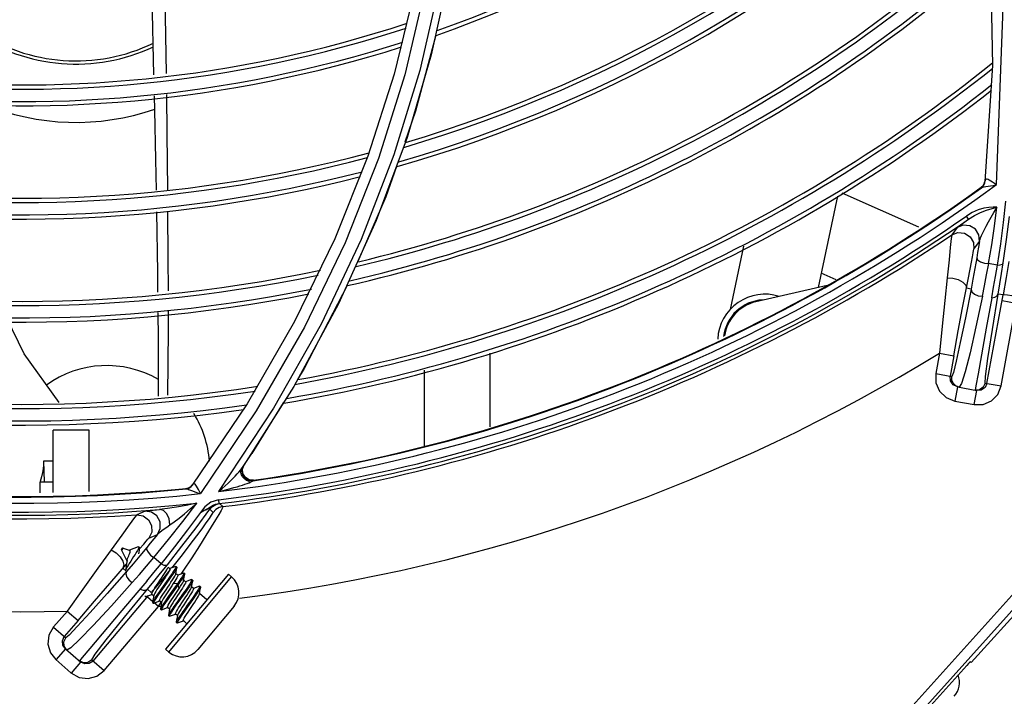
# Model space of a CAD drawing. Extents: x 40.7 to 137.4, y -250.8 to -221.5.
# Tile 115 of 256: x 56.5304 to 56.6471, y -230.801 to -230.7208. Entities that reach past the tile are written whole.
import ezdxf

# ---------------------------------------------------------------- set-up
doc = ezdxf.new("R2010")
doc.units = 0
doc.header["$MEASUREMENT"] = 0
doc.layers.get('0').update_dxf_attribs({"linetype": 'CONTINUOUS'})

msp = doc.modelspace()

# ---------------------------------------------------------------- linework, layer by layer
at = {"color": 155}
for p, q in [((56.6454961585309, -230.7136816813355), (56.64571250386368, -230.7261890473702)), ((56.54602027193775, -230.7165259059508), (56.54626511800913, -230.7273022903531)), ((56.54759303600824, -230.7162699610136), (56.54774607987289, -230.7271522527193)), ((56.5800866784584, -230.7169420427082), (56.57782616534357, -230.7268109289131)), ((56.57710500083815, -230.7176566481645), (56.57479084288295, -230.7272328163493)), ((56.64571250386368, -230.7261890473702), (56.64482400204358, -230.7399492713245)), ((56.57479084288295, -230.7272328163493), (56.57168222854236, -230.7369642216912)), ((56.57782616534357, -230.7268109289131), (56.57476520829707, -230.7367847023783)), ((56.57632463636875, -230.734739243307), (56.5726675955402, -230.7445847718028)), ((56.57168222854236, -230.7369642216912), (56.56775344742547, -230.7467663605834)), ((56.57476520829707, -230.7367847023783), (56.57087391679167, -230.7468157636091)), ((56.57291897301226, -230.737235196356), (56.56896268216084, -230.7472177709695)), ((56.64474909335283, -230.7402471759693), (56.64482400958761, -230.7399491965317)), ((56.64475791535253, -230.740164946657), (56.64481279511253, -230.7399463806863)), ((56.64482055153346, -230.7401438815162), (56.64486721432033, -230.7398051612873)), ((56.64483178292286, -230.7399095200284), (56.64482394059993, -230.7399492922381)), ((56.64519106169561, -230.7405255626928), (56.64548887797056, -230.7404788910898)), ((56.64548887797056, -230.7404788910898), (56.64582183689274, -230.7404151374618)), ((56.64582183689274, -230.7404151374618), (56.64618654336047, -230.7403270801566)), ((56.6273509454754, -230.7417089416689), (56.62505593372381, -230.7525061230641)), ((56.63699735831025, -230.7453840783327), (56.62789764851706, -230.7413326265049)), ((56.64438169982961, -230.7406430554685), (56.64437276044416, -230.7407250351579)), ((56.64287862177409, -230.7444229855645), (56.64262593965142, -230.7440584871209)), ((56.5726675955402, -230.7445847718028), (56.56819207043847, -230.7544445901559)), ((56.64199475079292, -230.7450520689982), (56.64287861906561, -230.7444229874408)), ((56.64151487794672, -230.7454080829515), (56.64088538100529, -230.7462849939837)), ((56.56775344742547, -230.7467663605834), (56.5629915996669, -230.7565538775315)), ((56.64352791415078, -230.7479639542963), (56.64416633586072, -230.747072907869)), ((56.64665863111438, -230.7473454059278), (56.646292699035, -230.7498751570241)), ((56.61620865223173, -230.7476247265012), (56.61461206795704, -230.7551360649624)), ((56.64286553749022, -230.7513521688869), (56.64321295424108, -230.7495019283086)), ((56.646292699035, -230.7498751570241), (56.64526727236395, -230.7496681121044)), ((56.62716882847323, -230.7515920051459), (56.62541610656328, -230.7508116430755)), ((56.62610504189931, -230.7522639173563), (56.61766190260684, -230.7542131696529)), ((56.56922826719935, -230.7522904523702), (56.56410951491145, -230.7621280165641)), ((56.64317797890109, -230.7526987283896), (56.64262717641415, -230.7525980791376)), ((56.64506621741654, -230.7638780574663), (56.64698178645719, -230.7533937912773)), ((56.64698178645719, -230.7533937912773), (56.64640171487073, -230.7532877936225)), ((56.56819207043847, -230.7544445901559), (56.56287518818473, -230.7642665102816)), ((56.64674723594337, -230.7641853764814), (56.64853526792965, -230.754400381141)), ((56.64853526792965, -230.754400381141), (56.6468542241, -230.7540932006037)), ((56.5629915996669, -230.7565538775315), (56.55736045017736, -230.766299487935)), ((56.58615582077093, -230.7690285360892), (56.58615582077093, -230.7603100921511)), ((56.63944538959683, -230.7602936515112), (56.63900413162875, -230.7627083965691)), ((56.63944538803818, -230.7602936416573), (56.6411264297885, -230.7606008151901)), ((56.64112642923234, -230.760600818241), (56.64068519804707, -230.7630154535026)), ((56.56410951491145, -230.7621280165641), (56.56332050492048, -230.7634097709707)), ((56.57840365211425, -230.7712682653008), (56.57840365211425, -230.7623250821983)), ((56.63900415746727, -230.762708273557), (56.64090429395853, -230.7630554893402)), ((56.64400364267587, -230.7627646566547), (56.64374794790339, -230.7641782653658)), ((56.64073125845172, -230.7635821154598), (56.64068519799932, -230.7630154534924)), ((56.64105472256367, -230.7640501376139), (56.64073125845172, -230.7635821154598)), ((56.64206224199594, -230.7638766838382), (56.64178805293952, -230.7643333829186)), ((56.64486366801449, -230.7638410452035), (56.64674726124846, -230.7641852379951)), ((56.56287518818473, -230.7642665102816), (56.55669855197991, -230.7739932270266)), ((56.64156920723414, -230.7642939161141), (56.64105472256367, -230.7640501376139)), ((56.64156920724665, -230.7642939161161), (56.6412619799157, -230.7659752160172)), ((56.64156920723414, -230.7642939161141), (56.64385822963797, -230.7647121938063)), ((56.64355100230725, -230.7663934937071), (56.64385822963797, -230.7647121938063)), ((56.64374794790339, -230.7641782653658), (56.64365650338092, -230.764675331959)), ((56.64439418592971, -230.7646686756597), (56.64385822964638, -230.7647121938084)), ((56.56161906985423, -230.7661737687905), (56.55790774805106, -230.7722028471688)), ((56.64126211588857, -230.7659752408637), (56.64355086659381, -230.7663934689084)), ((56.55736045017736, -230.766299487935), (56.55084163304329, -230.7759379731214)), ((56.55844112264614, -230.767131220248), (56.5518325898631, -230.7769440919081)), ((56.56049682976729, -230.7668345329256), (56.55397052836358, -230.7766992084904)), ((56.53436278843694, -230.7768250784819), (56.53436278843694, -230.7694226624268)), ((56.53863563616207, -230.7694226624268), (56.53436278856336, -230.7694226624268)), ((56.53863563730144, -230.7767049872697), (56.53863563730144, -230.7694226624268)), ((56.53436278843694, -230.7730851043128), (56.53321204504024, -230.7730851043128)), ((56.53321204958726, -230.7730851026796), (56.5333075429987, -230.7755271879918)), ((56.55695459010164, -230.7736187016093), (56.55727865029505, -230.7731408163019)), ((56.55727865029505, -230.7731408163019), (56.55759057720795, -230.7726774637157)), ((56.55759057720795, -230.7726774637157), (56.55790777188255, -230.7722028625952)), ((56.55665896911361, -230.7740798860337), (56.55667844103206, -230.7740317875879)), ((56.55667844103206, -230.7740317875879), (56.55669513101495, -230.7739989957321)), ((56.55669895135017, -230.773993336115), (56.55669513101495, -230.7739989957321)), ((56.55669889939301, -230.7739933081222), (56.55695459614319, -230.773618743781)), ((56.55676394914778, -230.7741166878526), (56.55695459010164, -230.7736187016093)), ((56.55681437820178, -230.7740424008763), (56.55697368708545, -230.7736260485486)), ((56.53286721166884, -230.7755271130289), (56.53283677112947, -230.7755267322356)), ((56.53283677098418, -230.7768679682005), (56.53283677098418, -230.7755267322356)), ((56.53283816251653, -230.7755214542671), (56.53283787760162, -230.7755225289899)), ((56.53286721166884, -230.7755271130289), (56.53436278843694, -230.7755276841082)), ((56.55759623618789, -230.7754759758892), (56.55750081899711, -230.7754544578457)), ((56.55757449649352, -230.7755047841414), (56.55778422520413, -230.7755616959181)), ((56.55812728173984, -230.7753453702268), (56.55759733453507, -230.7752976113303)), ((56.55778422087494, -230.7755617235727), (56.55807649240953, -230.7754194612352)), ((56.55807636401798, -230.7754194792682), (56.55812720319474, -230.7753453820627)), ((56.55011169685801, -230.7763176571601), (56.55006296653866, -230.776384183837)), ((56.55067656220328, -230.7760917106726), (56.55083337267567, -230.7759298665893)), ((56.55074134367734, -230.7761047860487), (56.55095111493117, -230.7758347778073)), ((56.55086825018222, -230.7759074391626), (56.55084157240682, -230.7759379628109)), ((56.55147293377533, -230.7768403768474), (56.55183272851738, -230.7769464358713)), ((56.55395171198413, -230.7776838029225), (56.55400424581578, -230.7781241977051)), ((56.54524982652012, -230.7790093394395), (56.54426289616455, -230.7794555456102)), ((56.54585868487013, -230.7789396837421), (56.54696837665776, -230.7788342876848)), ((56.55129685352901, -230.7809989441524), (56.55291832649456, -230.7788034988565)), ((56.5523442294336, -230.7785075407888), (56.551810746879, -230.7791756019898)), ((56.55291937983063, -230.7788019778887), (56.55332463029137, -230.7791619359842)), ((56.55449338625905, -230.7784812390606), (56.55408989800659, -230.778121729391)), ((56.54571184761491, -230.7822308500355), (56.54671367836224, -230.7817768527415)), ((56.54264643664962, -230.7834094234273), (56.54244967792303, -230.7836445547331)), ((56.54244967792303, -230.7836445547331), (56.5431114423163, -230.7849116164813)), ((56.54251625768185, -230.7834475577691), (56.54246426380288, -230.7835096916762)), ((56.54264643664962, -230.7834094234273), (56.54347694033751, -230.7836700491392)), ((56.54445134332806, -230.7832601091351), (56.54340074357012, -230.7836353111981)), ((56.54342144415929, -230.7836526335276), (56.54340074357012, -230.7836353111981)), ((56.54346076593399, -230.7836491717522), (56.54340075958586, -230.7836353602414)), ((56.5434703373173, -230.7836559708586), (56.54346076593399, -230.7836491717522)), ((56.54349531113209, -230.7836952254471), (56.5434703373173, -230.7836559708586)), ((56.54347694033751, -230.7836700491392), (56.54348051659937, -230.7836719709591)), ((56.54460426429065, -230.7833378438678), (56.54451063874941, -230.7832594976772)), ((56.54873502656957, -230.7832614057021), (56.54715375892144, -230.7852693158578)), ((56.54229102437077, -230.7844393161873), (56.54261180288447, -230.7849583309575)), ((56.54715375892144, -230.7852693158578), (56.54630733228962, -230.7845228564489)), ((56.54963514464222, -230.7841911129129), (56.54854746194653, -230.7855619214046)), ((56.54304281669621, -230.78615751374), (56.54261472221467, -230.7857937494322)), ((56.54819092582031, -230.7858412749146), (56.54797794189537, -230.7856630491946)), ((56.54889520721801, -230.7855719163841), (56.54818584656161, -230.7858270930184)), ((56.54854746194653, -230.7855619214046), (56.54839154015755, -230.7857533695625)), ((56.54889473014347, -230.7864694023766), (56.54902789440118, -230.7856836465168)), ((56.5488952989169, -230.7855718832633), (56.54892889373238, -230.7855714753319)), ((56.54902233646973, -230.7856498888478), (56.54892871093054, -230.7855715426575)), ((56.54902233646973, -230.7856498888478), (56.54902789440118, -230.7856836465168)), ((56.54799681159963, -230.7870660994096), (56.54720808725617, -230.7881731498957)), ((56.54809056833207, -230.7871439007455), (56.54730679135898, -230.788244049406)), ((56.55513421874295, -230.786497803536), (56.54769133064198, -230.7953922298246)), ((56.5480799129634, -230.7957173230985), (56.55552276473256, -230.7868229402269)), ((56.5491271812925, -230.7866247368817), (56.54890050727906, -230.7864350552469)), ((56.54983153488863, -230.7863553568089), (56.54912210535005, -230.7866105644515)), ((56.549733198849, -230.7861412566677), (56.54950689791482, -230.7864724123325)), ((56.54983099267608, -230.7872528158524), (56.54996416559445, -230.7864670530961)), ((56.54983154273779, -230.786355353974), (56.54986521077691, -230.7863548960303)), ((56.55006343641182, -230.787408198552), (56.54983676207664, -230.7872185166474)), ((56.54995861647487, -230.7864333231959), (56.54986499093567, -230.7863549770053)), ((56.55076712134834, -230.7871391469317), (56.55005835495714, -230.7873940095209)), ((56.55076726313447, -230.788036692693), (56.55090040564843, -230.7872508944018)), ((56.55089479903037, -230.7872170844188), (56.55080117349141, -230.7871387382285)), ((56.55089479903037, -230.7872170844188), (56.55090040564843, -230.7872508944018)), ((56.55513421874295, -230.786497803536), (56.55552276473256, -230.7868229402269)), ((56.54547411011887, -230.7873076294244), (56.5445194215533, -230.7884404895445)), ((56.54598806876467, -230.788660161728), (56.54553871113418, -230.788278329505)), ((56.54843030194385, -230.7878579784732), (56.54787271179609, -230.7886896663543)), ((56.54883899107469, -230.7879818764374), (56.54805015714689, -230.7890889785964)), ((56.5489320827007, -230.7880609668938), (56.54814259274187, -230.7891690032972)), ((56.54860682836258, -230.7875917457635), (56.54843030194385, -230.7878579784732)), ((56.54856945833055, -230.7892717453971), (56.5491267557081, -230.788440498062)), ((56.54909068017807, -230.7876261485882), (56.54860692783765, -230.7875918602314)), ((56.54909067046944, -230.7876261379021), (56.54883899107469, -230.7879818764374)), ((56.54918404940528, -230.7877044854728), (56.5489320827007, -230.7880609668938)), ((56.54918404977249, -230.7877044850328), (56.54909042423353, -230.7876261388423)), ((56.5491267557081, -230.788440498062), (56.5493031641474, -230.7881744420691)), ((56.5493030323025, -230.7881743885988), (56.54918398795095, -230.787704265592)), ((56.55099969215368, -230.7881916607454), (56.55077309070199, -230.7880020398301)), ((56.55170341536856, -230.787922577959), (56.55099460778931, -230.7881774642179)), ((56.55170350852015, -230.7879225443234), (56.55173781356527, -230.7879220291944)), ((56.55170351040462, -230.7888201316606), (56.55183665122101, -230.788034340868)), ((56.55183104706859, -230.7880005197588), (56.5517374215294, -230.7879221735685)), ((56.55183104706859, -230.7880005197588), (56.55183665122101, -230.788034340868)), ((56.53908700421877, -230.7967820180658), (56.54568135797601, -230.7890214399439)), ((56.54521740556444, -230.7890554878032), (56.54531103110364, -230.7891338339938)), ((56.54534525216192, -230.7891333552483), (56.54605418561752, -230.7888784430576)), ((56.54618602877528, -230.7897613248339), (56.54552789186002, -230.789202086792)), ((56.5462756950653, -230.7890539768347), (56.54604916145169, -230.7888644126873)), ((56.54628139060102, -230.7890201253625), (56.54614810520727, -230.7898059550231)), ((56.55088026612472, -230.7895212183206), (56.55009037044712, -230.7906298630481)), ((56.55259776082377, -230.7895289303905), (56.55170933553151, -230.7887854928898)), ((56.54038914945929, -230.797888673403), (56.5468301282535, -230.7903086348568)), ((56.54615363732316, -230.7898389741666), (56.5462472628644, -230.7899173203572)), ((56.54628145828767, -230.7899168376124), (56.5469904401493, -230.7896619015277)), ((56.54683012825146, -230.7903086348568), (56.5463181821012, -230.7898736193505)), ((56.54683012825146, -230.7903086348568), (56.54718116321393, -230.7898171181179)), ((56.54721194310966, -230.7898374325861), (56.54698541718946, -230.7896478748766)), ((56.54708455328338, -230.7905888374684), (56.54709010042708, -230.7906227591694)), ((56.54721775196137, -230.7898029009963), (56.54708457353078, -230.7905887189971)), ((56.5470901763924, -230.7906223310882), (56.54718380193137, -230.7907006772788)), ((56.54718380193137, -230.7907006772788), (56.54721806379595, -230.7907002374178)), ((56.54721806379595, -230.7907002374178), (56.54792672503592, -230.7904454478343)), ((56.54814819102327, -230.7906208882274), (56.54792167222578, -230.7904313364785)), ((56.54815399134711, -230.7905864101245), (56.54802080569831, -230.7913722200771)), ((56.55582835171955, -230.7902623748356), (56.55151931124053, -230.7954117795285)), ((56.53440611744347, -230.7927203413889), (56.53605792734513, -230.7908695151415)), ((56.53601143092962, -230.7908674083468), (56.53731366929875, -230.7919739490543)), ((56.54802078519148, -230.7913723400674), (56.54802633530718, -230.7914061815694)), ((56.54802640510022, -230.7914057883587), (56.54812003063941, -230.7914841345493)), ((56.54815430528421, -230.7914836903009), (56.54886297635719, -230.7912288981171)), ((56.54908444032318, -230.7914043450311), (56.5488579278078, -230.791214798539)), ((56.54909023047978, -230.7913699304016), (56.54895703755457, -230.7921557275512)), ((56.53438247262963, -230.7927844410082), (56.53585481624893, -230.7940355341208)), ((56.53731366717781, -230.7919739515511), (56.53568470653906, -230.7938909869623)), ((56.54896263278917, -230.7921892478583), (56.54905625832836, -230.7922675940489)), ((56.54905625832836, -230.7922675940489), (56.5490905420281, -230.7922671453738)), ((56.5490905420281, -230.7922671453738), (56.54979922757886, -230.7920123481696)), ((56.55022778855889, -230.7923611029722), (56.54979418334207, -230.7919982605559)), ((56.53545479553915, -230.7943762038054), (56.5356847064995, -230.7938909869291)), ((56.53580405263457, -230.7953541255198), (56.53469733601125, -230.7966565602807)), ((56.53549834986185, -230.7949117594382), (56.53545479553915, -230.7943762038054)), ((56.53580405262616, -230.7953541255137), (56.53549834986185, -230.7949117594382)), ((56.53597352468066, -230.7954981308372), (56.53566243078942, -230.7950395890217)), ((56.53580405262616, -230.7953541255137), (56.53762378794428, -230.7969004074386)), ((56.5364381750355, -230.795234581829), (56.53597426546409, -230.7954980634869)), ((56.53872357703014, -230.7952864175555), (56.53779527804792, -230.7963828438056)), ((56.54769133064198, -230.7953922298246), (56.54807987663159, -230.7957173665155)), ((56.53645331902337, -230.7981784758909), (56.5346649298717, -230.7965970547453)), ((56.53779527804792, -230.7963828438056), (56.53746752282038, -230.7967676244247)), ((56.53651707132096, -230.7982028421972), (56.53762378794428, -230.7969004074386)), ((56.53810969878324, -230.7971306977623), (56.53762378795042, -230.7969004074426)), ((56.53864526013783, -230.7970872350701), (56.53810969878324, -230.7971306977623)), ((56.53908700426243, -230.7967820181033), (56.53864526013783, -230.7970872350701)), ((56.53893010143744, -230.796648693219), (56.5403892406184, -230.7978885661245))]:
    msp.add_line(p, q, dxfattribs=at)
at = {"color": 6, "linetype": 'Continuous'}
for p, q in [((56.60130974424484, -230.840886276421), (56.65848494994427, -230.777373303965)), ((56.65939295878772, -230.7781890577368), (56.60221696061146, -230.8417029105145)), ((56.64320926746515, -230.7969634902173), (56.64982959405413, -230.7896093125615)), ((56.60247538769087, -230.8419355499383), (56.64266308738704, -230.797293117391)), ((56.6430794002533, -230.7968465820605), (56.64320926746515, -230.7969634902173))]:
    msp.add_line(p, q, dxfattribs=at)
at = {"color": 155}
for points in [[(56.64618349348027, -230.7403268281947), (56.6470185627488, -230.7182598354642), (56.64506550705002, -230.6980958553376), (56.64084399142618, -230.679963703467)], [(56.58128949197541, -230.715277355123), (56.57918912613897, -230.7249558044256), (56.57632463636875, -230.734739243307)], [(56.57836033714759, -230.717481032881), (56.57604137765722, -230.7273062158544), (56.57291897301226, -230.737235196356)], [(56.57972423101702, -230.7226243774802), (56.57731668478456, -230.7316327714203), (56.57604248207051, -230.7352996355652)], [(56.54632163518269, -230.7297835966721), (56.54636028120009, -230.7314802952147), (56.54648531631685, -230.7373358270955), (56.54655539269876, -230.740997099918)], [(56.54777965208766, -230.7296517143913), (56.5478406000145, -230.7342700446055), (56.54791242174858, -230.7409404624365)], [(56.57504905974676, -230.7381584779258), (56.57378737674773, -230.7417893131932), (56.57049243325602, -230.7494261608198)], [(56.64437276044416, -230.7407250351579), (56.64459466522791, -230.7405126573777), (56.64474909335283, -230.7402471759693)], [(56.64438169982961, -230.7406430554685), (56.64460355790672, -230.7404305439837), (56.64475791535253, -230.740164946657)], [(56.64443465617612, -230.7406864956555), (56.64467142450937, -230.740447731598), (56.64482055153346, -230.7401438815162)], [(56.64443466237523, -230.7406865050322), (56.64455499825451, -230.7406294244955), (56.6447148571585, -230.7405932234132), (56.64493064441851, -230.7405613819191), (56.64519106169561, -230.7405255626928)], [(56.64486829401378, -230.7398052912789), (56.64484697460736, -230.73986117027), (56.64483178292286, -230.7399095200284)], [(56.6461864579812, -230.7403270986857), (56.64595200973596, -230.7401743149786), (56.64572264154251, -230.7400291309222), (56.64552054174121, -230.7398951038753), (56.64534527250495, -230.7397889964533), (56.64519890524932, -230.7397174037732), (56.64508554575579, -230.7396820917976), (56.64499608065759, -230.7396833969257), (56.64492289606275, -230.7397204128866), (56.64486829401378, -230.7398052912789)], [(56.64437276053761, -230.7407250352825), (56.64438029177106, -230.7407216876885), (56.64440161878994, -230.7407083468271), (56.64443466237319, -230.7406865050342)], [(56.64728023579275, -230.7422703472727), (56.64698775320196, -230.7448102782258), (56.64665863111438, -230.7473454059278)], [(56.54660457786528, -230.7435668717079), (56.54671999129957, -230.750747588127), (56.54674327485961, -230.7530716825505)], [(56.54793233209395, -230.7434573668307), (56.54797364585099, -230.7490364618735), (56.54797840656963, -230.7529052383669)], [(56.64625417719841, -230.7430142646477), (56.64579499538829, -230.74298224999), (56.64527183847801, -230.7430169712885), (56.64468228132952, -230.7431268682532), (56.64402656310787, -230.7433285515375), (56.64332864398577, -230.7436367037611), (56.64262199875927, -230.744058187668)], [(56.64287863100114, -230.7444230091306), (56.64358125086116, -230.7439892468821), (56.64429075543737, -230.7436414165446), (56.64499741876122, -230.7433646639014), (56.64566687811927, -230.7431577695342), (56.64625762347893, -230.7430145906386)], [(56.64416641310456, -230.7470730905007), (56.64421612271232, -230.7468896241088), (56.64430567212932, -230.7466492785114), (56.64442786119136, -230.7463630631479), (56.64458000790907, -230.7460344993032), (56.64476423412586, -230.7456595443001), (56.64498561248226, -230.7452294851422), (56.64524770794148, -230.7447401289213), (56.64554919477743, -230.744199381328), (56.64588754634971, -230.7436178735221), (56.6462574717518, -230.7430144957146)], [(56.64526727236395, -230.7496681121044), (56.64562505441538, -230.7474544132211), (56.64595398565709, -230.7452363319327), (56.64625417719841, -230.7430142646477)], [(56.64700079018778, -230.7495764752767), (56.64739753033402, -230.7468328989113), (56.64774871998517, -230.744104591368)], [(56.64151429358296, -230.7454082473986), (56.64157437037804, -230.7453584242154), (56.6417317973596, -230.7452416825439), (56.64199475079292, -230.7450520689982)], [(56.64416633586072, -230.747072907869), (56.64409986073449, -230.7462902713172), (56.64369079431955, -230.7456204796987), (56.6430290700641, -230.745205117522), (56.6422481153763, -230.7451279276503), (56.64151487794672, -230.7454080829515)], [(56.64088518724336, -230.7462849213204), (56.64082354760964, -230.7467096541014), (56.64071314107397, -230.7477595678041), (56.64056602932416, -230.7492494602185), (56.64034947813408, -230.7513725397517)], [(56.64088538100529, -230.7462849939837), (56.6416167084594, -230.7460095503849), (56.64239701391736, -230.7460895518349), (56.64305919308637, -230.7465088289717), (56.64346566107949, -230.7471816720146), (56.64352791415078, -230.7479639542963)], [(56.56896268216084, -230.7472177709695), (56.56414490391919, -230.7572015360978), (56.55844112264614, -230.767131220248)], [(56.57087391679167, -230.7468157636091), (56.56612545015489, -230.7568515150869), (56.56049682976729, -230.7668345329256)], [(56.64416611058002, -230.7470729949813), (56.64406369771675, -230.7477160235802), (56.64395866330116, -230.7483598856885), (56.64385099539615, -230.7490045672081)], [(56.64321295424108, -230.7495019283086), (56.64333322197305, -230.7488680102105), (56.64342374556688, -230.7484088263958), (56.64348761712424, -230.7481121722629), (56.64352769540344, -230.7479640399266)], [(56.64385099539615, -230.7490045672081), (56.64362966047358, -230.7502805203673), (56.64340471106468, -230.7515134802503), (56.64317796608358, -230.7526987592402)], [(56.64385102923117, -230.7490046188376), (56.64395438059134, -230.7492425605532), (56.64429483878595, -230.7494662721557), (56.6447621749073, -230.7496147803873), (56.64527144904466, -230.7496684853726)], [(56.64452719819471, -230.7535546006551), (56.64478011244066, -230.7523013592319), (56.64502858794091, -230.7510042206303), (56.6452714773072, -230.7496685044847)], [(56.64563905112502, -230.7537224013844), (56.6458603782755, -230.7524794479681), (56.64608000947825, -230.751195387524), (56.64629687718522, -230.7498754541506)], [(56.64629687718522, -230.7498754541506), (56.64664071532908, -230.7498347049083), (56.64688821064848, -230.7497309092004), (56.64700059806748, -230.7495764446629)], [(56.64640155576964, -230.7532877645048), (56.64660103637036, -230.752096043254), (56.64680135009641, -230.7508574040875), (56.64700079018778, -230.7495764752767)], [(56.64764916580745, -230.74943093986), (56.64734077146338, -230.7513433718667), (56.64698162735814, -230.7533937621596)], [(56.64034947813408, -230.7513725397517), (56.64007199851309, -230.7540461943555), (56.6397616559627, -230.7571108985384), (56.63944537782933, -230.760293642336)], [(56.64034942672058, -230.7513724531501), (56.64101649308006, -230.7514094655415), (56.64166963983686, -230.7515869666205), (56.64220694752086, -230.7518760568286), (56.64254442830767, -230.752231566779), (56.64262717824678, -230.7525980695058)], [(56.64112642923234, -230.760600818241), (56.64166683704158, -230.7576692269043), (56.6421835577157, -230.7549158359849), (56.64286553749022, -230.7513521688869)], [(56.64317797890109, -230.7526987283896), (56.64250286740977, -230.7561006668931), (56.64189648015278, -230.759042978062), (56.64141689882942, -230.7612344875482), (56.64108296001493, -230.7625890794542), (56.64090429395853, -230.7630554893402)], [(56.64317816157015, -230.7526989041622), (56.6432578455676, -230.7530162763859), (56.64357347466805, -230.7533074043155), (56.64402340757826, -230.7534943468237), (56.64452687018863, -230.7535543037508)], [(56.64486366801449, -230.7638410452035), (56.64488765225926, -230.7630537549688), (56.64516789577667, -230.7609409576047), (56.64570468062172, -230.7574847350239), (56.64640171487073, -230.7532877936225)], [(56.64563894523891, -230.7537222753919), (56.64601218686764, -230.7536542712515), (56.64627517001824, -230.7535023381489), (56.64640172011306, -230.7532877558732)], [(56.64861033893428, -230.7536248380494), (56.64800021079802, -230.753519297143), (56.64748635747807, -230.7534395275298), (56.64712325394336, -230.7533943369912), (56.64698176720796, -230.753393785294)], [(56.64452687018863, -230.7535543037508), (56.64375968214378, -230.7571679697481), (56.64305954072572, -230.7602458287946), (56.64248839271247, -230.7625020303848), (56.64206224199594, -230.7638766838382)], [(56.64563905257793, -230.7537224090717), (56.64498224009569, -230.7573486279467), (56.64400364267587, -230.7627646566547)], [(56.54676739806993, -230.7554795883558), (56.54679785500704, -230.7585197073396), (56.54679519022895, -230.765378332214)], [(56.54798138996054, -230.7553296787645), (56.54798415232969, -230.7575745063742), (56.54790680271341, -230.7652700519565)], [(56.53505902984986, -230.7661601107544), (56.53093423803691, -230.7603835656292), (56.52885987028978, -230.7561563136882)], [(56.63900413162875, -230.7627083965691), (56.63902327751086, -230.7638125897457), (56.63945650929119, -230.7648093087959), (56.64023573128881, -230.7655669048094), (56.64126211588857, -230.7659752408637)], [(56.64107358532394, -230.763866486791), (56.64091023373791, -230.763480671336), (56.64090429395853, -230.7630554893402)], [(56.64178746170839, -230.7643337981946), (56.64137954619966, -230.7641698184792), (56.64107358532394, -230.763866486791)], [(56.64486366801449, -230.7638410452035), (56.64462522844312, -230.7643362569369), (56.64418178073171, -230.7646353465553), (56.64365650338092, -230.764675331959)], [(56.6450662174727, -230.7638780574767), (56.64483626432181, -230.7643632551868), (56.64439418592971, -230.7646686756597)], [(56.64355086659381, -230.7663934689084), (56.64463132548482, -230.7663749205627), (56.6456064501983, -230.7659512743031), (56.64634770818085, -230.7651891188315), (56.64674723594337, -230.7641853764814)], [(56.53321985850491, -230.7732847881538), (56.53321641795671, -230.773577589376), (56.53317674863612, -230.7739674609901), (56.53309719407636, -230.7744301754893), (56.53297971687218, -230.7749622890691), (56.5328381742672, -230.7755214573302)], [(56.55397057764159, -230.7767018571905), (56.55438235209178, -230.7763436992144), (56.55475736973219, -230.7760064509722), (56.55509909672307, -230.7756893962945), (56.55541024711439, -230.7753918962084), (56.55569198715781, -230.7751145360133), (56.55594563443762, -230.7748563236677), (56.5561737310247, -230.7746157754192), (56.55637741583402, -230.7743909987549), (56.5565547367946, -230.7741827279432), (56.55669895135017, -230.773993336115)], [(56.55682641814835, -230.7749588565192), (56.55675338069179, -230.7748513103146), (56.55668854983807, -230.7747308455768), (56.55663492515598, -230.7745898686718), (56.55660310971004, -230.774408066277), (56.55660245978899, -230.7743769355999), (56.556618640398, -230.7742264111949), (56.55665896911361, -230.7740798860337)], [(56.55807636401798, -230.7754194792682), (56.55754552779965, -230.7753710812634), (56.55709475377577, -230.7750927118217), (56.55681517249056, -230.774644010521), (56.55676394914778, -230.7741166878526)], [(56.55759733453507, -230.7752976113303), (56.557145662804, -230.7750193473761), (56.55686569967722, -230.7745705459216), (56.55681437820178, -230.7740424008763)], [(56.55616374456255, -230.7761208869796), (56.55650064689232, -230.7760190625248), (56.55680751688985, -230.7759222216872), (56.5570897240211, -230.7758287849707), (56.55734985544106, -230.7757375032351), (56.55758557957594, -230.7756479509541), (56.55778422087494, -230.7755617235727)], [(56.55699999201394, -230.7751531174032), (56.55690896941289, -230.7750595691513), (56.55682641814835, -230.7749588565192)], [(56.55719487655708, -230.7753086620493), (56.5570960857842, -230.775236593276), (56.55699999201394, -230.7751531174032)], [(56.55750081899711, -230.7754544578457), (56.55739775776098, -230.7754180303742), (56.55729547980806, -230.7753691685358), (56.55719487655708, -230.7753086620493)], [(56.55006296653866, -230.776384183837), (56.55036133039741, -230.7763112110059), (56.55062780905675, -230.7761585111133), (56.55084167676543, -230.775937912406)], [(56.55006296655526, -230.7763841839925), (56.55007116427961, -230.7763850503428), (56.55009630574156, -230.7763841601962), (56.55013584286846, -230.7763817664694)], [(56.55011169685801, -230.7763176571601), (56.55041008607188, -230.7762445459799), (56.55067656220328, -230.7760917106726)], [(56.55013584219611, -230.7763817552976), (56.55046027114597, -230.7762933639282), (56.55074134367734, -230.7761047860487)], [(56.55013584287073, -230.7763817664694), (56.55026860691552, -230.7763925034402), (56.55042515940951, -230.7764410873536), (56.55062797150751, -230.7765214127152)], [(56.55062797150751, -230.7765214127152), (56.55087143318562, -230.7766206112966), (56.55115271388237, -230.776729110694), (56.55147293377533, -230.7768403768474)], [(56.55095198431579, -230.7758354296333), (56.5509055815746, -230.7758731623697), (56.55086825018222, -230.7759074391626)], [(56.55183264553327, -230.7769464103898), (56.55170582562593, -230.7766965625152), (56.55157981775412, -230.7764561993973), (56.55147184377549, -230.7762391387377), (56.55137312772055, -230.7760596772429), (56.55128218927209, -230.7759245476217), (56.55120169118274, -230.7758373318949), (56.55112357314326, -230.7757937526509), (56.55104169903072, -230.7757892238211), (56.55095198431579, -230.7758354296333)], [(56.55397057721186, -230.7767018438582), (56.55448653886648, -230.7765763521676), (56.55495983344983, -230.7764554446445), (56.55539478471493, -230.7763392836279), (56.55579518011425, -230.7762277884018), (56.55616374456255, -230.7761208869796)], [(56.55395165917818, -230.7776811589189), (56.55305429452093, -230.7779496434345), (56.5523442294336, -230.7785075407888)], [(56.54524919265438, -230.7790091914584), (56.54532789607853, -230.7789959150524), (56.54552781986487, -230.7789730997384), (56.54585868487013, -230.7789396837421)], [(56.54671367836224, -230.7817768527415), (56.54704743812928, -230.7810657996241), (56.54702805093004, -230.7802811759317), (56.54666261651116, -230.7795905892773), (56.54602485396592, -230.7791332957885), (56.54524982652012, -230.7790093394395)], [(56.54630733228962, -230.7845228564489), (56.54803610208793, -230.7823953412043), (56.54973105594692, -230.7802401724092), (56.55139197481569, -230.7780580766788)], [(56.54820983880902, -230.7806553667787), (56.5481058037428, -230.7799482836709), (56.54782915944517, -230.7793479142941), (56.54742780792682, -230.7789537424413), (56.54696837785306, -230.7788342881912)], [(56.55139208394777, -230.7780603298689), (56.55014018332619, -230.7783314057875), (56.54898973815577, -230.7785504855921), (56.54793102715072, -230.7787204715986), (56.54696837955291, -230.7788342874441)], [(56.54820986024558, -230.7806553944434), (56.54872391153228, -230.7802955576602), (56.54929553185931, -230.7798580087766), (56.54992539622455, -230.7793455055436), (56.55062076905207, -230.7787509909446), (56.55139226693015, -230.7780600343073)], [(56.55181090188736, -230.7791779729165), (56.55202492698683, -230.7790563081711), (56.55221931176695, -230.7789491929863), (56.55239675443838, -230.778854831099)], [(56.5518109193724, -230.7791779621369), (56.55199018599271, -230.7790808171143), (56.55215722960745, -230.7789932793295), (56.55231280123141, -230.778915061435), (56.55245627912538, -230.7788466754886), (56.55258719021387, -230.7787887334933), (56.55270341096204, -230.7787427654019), (56.5527997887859, -230.7787114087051), (56.55287366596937, -230.7786959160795), (56.5529241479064, -230.7786970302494), (56.55294888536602, -230.7787161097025), (56.55294597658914, -230.7787532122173), (56.55291837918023, -230.7788035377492)], [(56.55239675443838, -230.778854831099), (56.55269951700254, -230.7786998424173), (56.55282768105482, -230.7786301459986), (56.5529531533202, -230.7785532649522), (56.55308896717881, -230.7784648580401), (56.55324692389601, -230.7783701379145), (56.55342813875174, -230.7782806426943)], [(56.55291937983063, -230.7788019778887), (56.55323955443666, -230.7784730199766), (56.55363874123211, -230.7782398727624), (56.55408989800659, -230.778121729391)], [(56.55449338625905, -230.7784812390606), (56.55405057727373, -230.7785963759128), (56.55365054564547, -230.7788279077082), (56.55332463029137, -230.7791619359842)], [(56.55342813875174, -230.7782806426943), (56.55362437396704, -230.7782065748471), (56.55382090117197, -230.7781543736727), (56.55400428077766, -230.7781241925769)], [(56.55449338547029, -230.7784812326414), (56.55443061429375, -230.7786220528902), (56.55426614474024, -230.7789270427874), (56.55399574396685, -230.7794036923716), (56.55361179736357, -230.7800573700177)], [(56.55400428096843, -230.778124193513), (56.55405000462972, -230.7781212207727), (56.5540785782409, -230.7781203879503), (56.55408989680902, -230.7781217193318)], [(56.54426265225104, -230.779455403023), (56.54399703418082, -230.7797922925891), (56.54337659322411, -230.7806461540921), (56.54250421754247, -230.7818629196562), (56.54124741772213, -230.7836050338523)], [(56.54426289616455, -230.7794555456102), (56.54503371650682, -230.7795826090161), (56.54566951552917, -230.7800419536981), (56.54603344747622, -230.7807361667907), (56.54604908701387, -230.7815221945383), (56.54571184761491, -230.7822308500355)], [(56.551810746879, -230.7791756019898), (56.55028740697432, -230.7812299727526), (56.54873502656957, -230.7832614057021)], [(56.55284636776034, -230.7798949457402), (56.55247297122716, -230.780422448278), (56.55197912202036, -230.7811037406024), (56.551350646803, -230.7819523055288), (56.55057082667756, -230.7829826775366), (56.54963514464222, -230.7841911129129)], [(56.55361179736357, -230.7800573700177), (56.55310770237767, -230.7808934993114), (56.55247476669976, -230.7819198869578), (56.55170216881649, -230.7831424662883), (56.55078689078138, -230.7845562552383), (56.549733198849, -230.7861412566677)], [(56.55332466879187, -230.7791619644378), (56.55326373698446, -230.7792736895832), (56.55310710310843, -230.7795148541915), (56.55284636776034, -230.7798949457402)], [(56.54671352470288, -230.7817769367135), (56.54684245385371, -230.7816470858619), (56.54702662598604, -230.781491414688), (56.54725551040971, -230.7813149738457), (56.54752558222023, -230.7811190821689), (56.54784011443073, -230.7809015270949), (56.54820986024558, -230.7806553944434)], [(56.54791317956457, -230.7853637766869), (56.54962855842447, -230.7831861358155), (56.55129685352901, -230.7809989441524)], [(56.54459931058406, -230.7834878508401), (56.54509120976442, -230.7829164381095), (56.54539919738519, -230.7825640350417), (56.54560283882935, -230.7823390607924), (56.54571161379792, -230.7822308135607)], [(56.54671343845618, -230.7817768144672), (56.546298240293, -230.782288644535), (56.54588028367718, -230.782799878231), (56.54545956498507, -230.7833104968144)], [(56.54124741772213, -230.7836050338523), (56.53966198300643, -230.7857921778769), (56.53786780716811, -230.7882815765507), (56.53601142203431, -230.7908674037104)], [(56.54125500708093, -230.7835934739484), (56.54181413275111, -230.7839590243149), (56.54229102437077, -230.7844393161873)], [(56.54545956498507, -230.7833104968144), (56.54463467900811, -230.7842989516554), (56.54382781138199, -230.785248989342), (56.54304279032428, -230.786157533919)], [(56.54311693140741, -230.7848762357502), (56.54314347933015, -230.7847656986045), (56.54318954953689, -230.7846328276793), (56.54324975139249, -230.7844827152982), (56.54331780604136, -230.7843204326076), (56.54338423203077, -230.7841597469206), (56.54344204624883, -230.7840079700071), (56.54348280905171, -230.7838761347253), (56.54350154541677, -230.783772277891), (56.54349531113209, -230.7836952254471)], [(56.54451117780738, -230.7832592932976), (56.54452227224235, -230.7832987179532), (56.54449907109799, -230.783388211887), (56.54443754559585, -230.7835240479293), (56.54434086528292, -230.7837010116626), (56.5442145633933, -230.7839135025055), (56.54406659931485, -230.7841515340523), (56.54390065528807, -230.7844106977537), (56.54355115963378, -230.7849502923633)], [(56.54445134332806, -230.7832601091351), (56.54450653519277, -230.7832561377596), (56.54451117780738, -230.7832592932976)], [(56.54451318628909, -230.7840734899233), (56.54453968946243, -230.7838826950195), (56.54457716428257, -230.7836303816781), (56.54461424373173, -230.7833917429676)], [(56.54461425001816, -230.7833917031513), (56.54461574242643, -230.7833788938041), (56.54460435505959, -230.7833373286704)], [(56.54545956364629, -230.7833105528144), (56.54543182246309, -230.7835542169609), (56.54560513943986, -230.783898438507), (56.54591708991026, -230.7842402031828), (56.54630760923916, -230.7845241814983)], [(56.54261180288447, -230.7849583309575), (56.54272631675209, -230.7854349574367), (56.54261472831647, -230.7857937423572)], [(56.54355115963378, -230.7849502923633), (56.54338487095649, -230.785209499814), (56.54323388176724, -230.7854497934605), (56.54310777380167, -230.7856604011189), (56.54301023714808, -230.7858376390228), (56.5429478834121, -230.785971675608), (56.54292681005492, -230.7860412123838)], [(56.54311696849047, -230.7848759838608), (56.54306487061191, -230.7852119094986), (56.5429971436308, -230.7856241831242), (56.54292682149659, -230.786041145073)], [(56.54374325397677, -230.7874936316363), (56.54458149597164, -230.7865419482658), (56.54543747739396, -230.7855508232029), (56.54630764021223, -230.7845241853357)], [(56.53731366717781, -230.7919739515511), (56.53924732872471, -230.7897054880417), (56.54107203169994, -230.7875787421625), (56.54305251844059, -230.7852871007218)], [(56.54547411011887, -230.7873076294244), (56.54630635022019, -230.7863054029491), (56.54715409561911, -230.7852707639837)], [(56.54553858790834, -230.7882782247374), (56.54630719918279, -230.7873459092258), (56.54709999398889, -230.7863733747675), (56.54791317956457, -230.7853637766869)], [(56.54825007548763, -230.7859270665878), (56.54732416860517, -230.7870639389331), (56.54598794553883, -230.7886600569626)], [(56.54604916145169, -230.7888644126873), (56.54604273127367, -230.7888124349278), (56.54608152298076, -230.7887061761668), (56.54616192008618, -230.7885508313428), (56.54627985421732, -230.7883506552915), (56.54643082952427, -230.7881105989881), (56.54660841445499, -230.7878383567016), (56.54680096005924, -230.7875490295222), (56.5470007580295, -230.7872514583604), (56.54720193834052, -230.7869518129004), (56.54739589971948, -230.7866602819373), (56.54757101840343, -230.7863917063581), (56.54771936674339, -230.7861558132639), (56.54783699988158, -230.7859563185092), (56.54791882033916, -230.785798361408), (56.54795863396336, -230.7856861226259)], [(56.54819092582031, -230.7858412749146), (56.54819734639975, -230.785893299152), (56.54815826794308, -230.7860001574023), (56.54807699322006, -230.7861569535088), (56.54795900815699, -230.7863570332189), (56.54780890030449, -230.7865956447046), (56.54763154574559, -230.7868675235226), (56.54743824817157, -230.7871579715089), (56.54703974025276, -230.7877514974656)], [(56.54715409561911, -230.7852707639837), (56.54747223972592, -230.7854073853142), (56.5477384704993, -230.7854412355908), (56.54791302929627, -230.7853636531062)], [(56.54892889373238, -230.7855714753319), (56.54893181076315, -230.7856182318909), (56.54888444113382, -230.7857296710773), (56.54878623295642, -230.7859025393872), (56.54864152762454, -230.786130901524), (56.54845647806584, -230.7864068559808), (56.54823937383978, -230.7867213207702), (56.54799681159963, -230.7870660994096)], [(56.54902789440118, -230.7856836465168), (56.54902352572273, -230.7857021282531), (56.54897360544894, -230.7858165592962), (56.54887405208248, -230.7859901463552), (56.5487287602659, -230.7862185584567), (56.54854484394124, -230.7864928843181), (56.54832951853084, -230.7868043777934), (56.54809056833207, -230.7871439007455)], [(56.54304281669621, -230.78615751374), (56.54074430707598, -230.7887810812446), (56.53873679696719, -230.7910388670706), (56.53721699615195, -230.7927067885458), (56.53624503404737, -230.7937188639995), (56.53585481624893, -230.7940355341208)], [(56.54304284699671, -230.7861576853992), (56.54295863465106, -230.7864548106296), (56.54308025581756, -230.7868422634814), (56.54336018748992, -230.7872070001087), (56.5437431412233, -230.7874933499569)], [(56.54698541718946, -230.7896478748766), (56.54697887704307, -230.7895964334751), (56.54701763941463, -230.7894899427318), (56.54709929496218, -230.7893322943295), (56.54721728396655, -230.7891321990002), (56.54736665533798, -230.7888947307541), (56.54754425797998, -230.7886224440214), (56.54773910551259, -230.7883296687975), (56.54793935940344, -230.7880314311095), (56.54813738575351, -230.7877364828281), (56.54833020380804, -230.7874467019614), (56.54850710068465, -230.787175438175), (56.54865688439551, -230.7869372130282), (56.54877459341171, -230.7867373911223), (56.54885538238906, -230.7865811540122), (56.54889489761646, -230.7864695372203)], [(56.5491271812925, -230.7866247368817), (56.54913420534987, -230.786673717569), (56.54909951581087, -230.7867725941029), (56.54902507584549, -230.7869191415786), (56.54891483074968, -230.7871083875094), (56.54877338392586, -230.7873350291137), (56.54860682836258, -230.7875917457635)], [(56.54986521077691, -230.7863548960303), (56.54987100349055, -230.7863644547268), (56.54985605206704, -230.7864371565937), (56.54978963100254, -230.7865709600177), (56.54967498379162, -230.7867630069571), (56.54951571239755, -230.7870082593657), (56.54931827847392, -230.787298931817), (56.54909068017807, -230.7876261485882)], [(56.54996416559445, -230.7864670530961), (56.5499496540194, -230.7865148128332), (56.54988448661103, -230.7866470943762), (56.54977139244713, -230.7868364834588), (56.54961311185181, -230.7870805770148), (56.54941502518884, -230.787372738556), (56.54918404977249, -230.7877044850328)], [(56.5493031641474, -230.7881744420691), (56.54946913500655, -230.7879186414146), (56.54961043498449, -230.7876922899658), (56.54972082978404, -230.787502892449), (56.54979556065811, -230.7873559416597), (56.54983116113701, -230.7872529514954)], [(56.55080152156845, -230.7871386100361), (56.55080831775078, -230.7871630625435), (56.55077773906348, -230.7872540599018), (56.55069629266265, -230.7874065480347), (56.55056761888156, -230.787615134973), (56.55039659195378, -230.7878740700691), (56.5501896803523, -230.7881765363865), (56.54995397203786, -230.7885131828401), (56.54969837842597, -230.7888734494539)], [(56.55090040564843, -230.7872508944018), (56.55086705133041, -230.7873415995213), (56.55078090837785, -230.7874998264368), (56.55064859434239, -230.7877127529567), (56.55047681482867, -230.7879722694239), (56.55026969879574, -230.788274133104), (56.55003617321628, -230.7886074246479), (56.54978420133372, -230.788962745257)], [(56.54995861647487, -230.7864333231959), (56.54996435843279, -230.7864430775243), (56.54996416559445, -230.7864670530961)], [(56.55076729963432, -230.7871390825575), (56.5507862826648, -230.7871346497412), (56.55080152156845, -230.7871386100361)], [(56.5437431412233, -230.7874933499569), (56.54126865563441, -230.790247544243), (56.53912038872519, -230.7925721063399), (56.53749523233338, -230.794249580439), (56.5364381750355, -230.795234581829)], [(56.5445194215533, -230.7884404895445), (56.54227898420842, -230.7910854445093), (56.53872357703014, -230.7952864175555)], [(56.53893010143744, -230.796648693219), (56.53934452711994, -230.7959788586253), (56.54064361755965, -230.7942892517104), (56.54283648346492, -230.7915646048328), (56.54553871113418, -230.788278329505)], [(56.54466091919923, -230.7882732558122), (56.54501814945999, -230.788400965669), (56.54532185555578, -230.7884008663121), (56.54553873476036, -230.7882782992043)], [(56.54720808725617, -230.7881731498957), (56.54695707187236, -230.7885275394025), (56.546727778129, -230.7888564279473), (56.54652494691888, -230.7891541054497), (56.54635941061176, -230.7894071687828), (56.54623912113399, -230.7896063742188), (56.5461674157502, -230.7897468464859), (56.54614809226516, -230.7898060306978)], [(56.54730679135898, -230.788244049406), (56.54705133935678, -230.7886049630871), (56.54681755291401, -230.7889400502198), (56.54661455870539, -230.7892381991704), (56.54645034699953, -230.7894897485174), (56.54633108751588, -230.7896873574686), (56.54626024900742, -230.7898269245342), (56.54624095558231, -230.7899047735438), (56.5462472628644, -230.7899173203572)], [(56.54703974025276, -230.7877514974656), (56.54684583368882, -230.7880429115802), (56.54666944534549, -230.7883133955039), (56.54652079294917, -230.7885497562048), (56.54640288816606, -230.7887497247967), (56.54632117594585, -230.7889075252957), (56.54628136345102, -230.7890201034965)], [(56.55006343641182, -230.787408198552), (56.55006995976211, -230.7874597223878), (56.5500311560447, -230.7875662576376), (56.54994953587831, -230.7877238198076), (56.54983166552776, -230.7879237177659), (56.54968227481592, -230.7881612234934), (56.54950471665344, -230.7884334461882), (56.54930999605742, -230.7887260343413), (56.54910986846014, -230.7890240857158), (56.54891169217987, -230.7893192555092), (56.54871862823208, -230.789609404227), (56.54854168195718, -230.7898807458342), (56.5483920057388, -230.7901188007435), (56.54827431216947, -230.7903185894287), (56.54819343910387, -230.7904749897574), (56.54815397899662, -230.7905864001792)], [(56.55099969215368, -230.7881916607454), (56.55100613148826, -230.788243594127), (56.5509674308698, -230.7883496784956), (56.55088710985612, -230.7885049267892), (56.55076921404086, -230.788705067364), (56.55061812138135, -230.7889453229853), (56.55044047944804, -230.7892176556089), (56.55024789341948, -230.7895070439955), (56.55004773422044, -230.7898051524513), (56.54984646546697, -230.7901049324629), (56.54965259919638, -230.7903963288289), (56.54947775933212, -230.790664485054), (56.54932928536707, -230.7909005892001), (56.54921174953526, -230.7910999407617), (56.54913000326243, -230.7912577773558), (56.54909022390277, -230.7913699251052)], [(56.5500088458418, -230.7893049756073), (56.55020262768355, -230.7890137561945), (56.55037909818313, -230.7887431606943), (56.55052795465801, -230.7885064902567), (56.55064590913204, -230.7883064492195), (56.55072766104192, -230.7881485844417), (56.55076735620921, -230.7880367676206)], [(56.55173781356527, -230.7879220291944), (56.55173864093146, -230.7879752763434), (56.55168851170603, -230.7880891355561), (56.55158925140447, -230.7882625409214), (56.5514431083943, -230.7884920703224), (56.55125459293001, -230.7887729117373), (56.55103371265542, -230.7890924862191), (56.55078834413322, -230.7894406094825)], [(56.55183665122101, -230.788034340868), (56.55183155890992, -230.7880552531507), (56.55177976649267, -230.7881719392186), (56.55167806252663, -230.7883482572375), (56.55153112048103, -230.78857873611), (56.55134566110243, -230.7888549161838), (56.5511260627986, -230.7891722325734), (56.55088026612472, -230.7895212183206)], [(56.54531103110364, -230.7891338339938), (56.54532150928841, -230.7891377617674), (56.54534525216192, -230.7891333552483)], [(56.54805015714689, -230.7890889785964), (56.54780554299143, -230.7894364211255), (56.5475848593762, -230.7897549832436), (56.54739627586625, -230.7900350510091), (56.54724779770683, -230.7902677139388), (56.54714481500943, -230.7904452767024), (56.54709081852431, -230.790564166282), (56.54708455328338, -230.7905888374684)], [(56.54814259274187, -230.7891690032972), (56.54789865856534, -230.7895151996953), (56.5476793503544, -230.7898317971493), (56.5474921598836, -230.7901099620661), (56.54734398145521, -230.7903415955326), (56.547239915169, -230.7905206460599), (56.54718483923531, -230.7906412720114), (56.54718380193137, -230.7907006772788)], [(56.54787271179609, -230.7886896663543), (56.54770117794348, -230.7889495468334), (56.54754695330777, -230.7891889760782), (56.54741726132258, -230.789398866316), (56.54731613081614, -230.7895749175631), (56.54724858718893, -230.7897108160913), (56.54721773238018, -230.7898028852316)], [(56.54792167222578, -230.7904313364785), (56.54791413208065, -230.7903852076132), (56.54794502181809, -230.7902932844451), (56.54801268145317, -230.7901572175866), (56.54811392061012, -230.7899810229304), (56.54824369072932, -230.7897710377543), (56.54839794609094, -230.7895315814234), (56.54856945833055, -230.7892717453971)], [(56.54969837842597, -230.7888734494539), (56.54916413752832, -230.7896225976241), (56.5489059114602, -230.7899862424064), (56.54866772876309, -230.7903261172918), (56.54845729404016, -230.7906320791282), (56.54828069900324, -230.7908979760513), (56.54814585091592, -230.7911144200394), (56.54805779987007, -230.7912743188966), (56.54802078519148, -230.7913723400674)], [(56.54978420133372, -230.788962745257), (56.54925773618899, -230.7897007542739), (56.54900229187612, -230.7900606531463), (56.5487634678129, -230.7904010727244), (56.54854966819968, -230.7907121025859), (56.54837168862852, -230.79098033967), (56.54823667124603, -230.7911971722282), (56.54814931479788, -230.7913569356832), (56.54811381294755, -230.7914546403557), (56.54812003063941, -230.7914841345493)], [(56.5488579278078, -230.791214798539), (56.54885150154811, -230.791162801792), (56.5488905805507, -230.7910559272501), (56.54897195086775, -230.7908989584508), (56.54908990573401, -230.7906989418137), (56.5492398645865, -230.7904605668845), (56.5494171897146, -230.790188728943), (56.54961060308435, -230.7898981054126), (56.5500088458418, -230.7893049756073)], [(56.55078834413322, -230.7894406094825), (56.55026504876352, -230.7901753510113), (56.55000162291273, -230.7905447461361), (56.54975039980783, -230.7909000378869), (56.54952052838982, -230.7912300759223), (56.54932102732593, -230.7915232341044), (56.54915936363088, -230.7917717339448), (56.54904276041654, -230.7919658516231), (56.54897372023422, -230.7921028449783), (56.54895701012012, -230.7921558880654)], [(56.55054406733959, -230.7906857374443), (56.55094490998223, -230.7900887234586), (56.55113676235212, -230.7898004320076), (56.55131389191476, -230.7895288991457), (56.55146490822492, -230.7892888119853), (56.55158308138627, -230.7890882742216), (56.5516636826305, -230.7889325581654), (56.55170361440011, -230.7888202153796)], [(56.54614809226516, -230.7898060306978), (56.54614712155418, -230.7898250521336), (56.54615360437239, -230.7898391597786)], [(56.5462472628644, -230.7899173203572), (56.54627492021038, -230.7899189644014), (56.54628145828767, -230.7899168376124)], [(56.55009037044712, -230.7906298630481), (56.5498405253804, -230.7909832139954), (56.54961264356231, -230.7913102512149), (56.54941247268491, -230.7916047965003), (56.54925055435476, -230.7918537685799), (56.5491335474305, -230.7920489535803), (56.549065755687, -230.7921851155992), (56.5490505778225, -230.7922581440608), (56.54905625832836, -230.7922675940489)], [(56.54979418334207, -230.7919982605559), (56.54978756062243, -230.7919472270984), (56.54982575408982, -230.7918417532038), (56.54990689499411, -230.7916847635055), (56.55002422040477, -230.7914855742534), (56.55017327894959, -230.791248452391), (56.55034929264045, -230.7909784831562), (56.55054406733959, -230.7906857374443)], [(56.54812003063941, -230.7914841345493), (56.54813196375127, -230.791488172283), (56.54815430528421, -230.7914836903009)], [(56.53440611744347, -230.7927203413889), (56.53385851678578, -230.7937293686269), (56.53373802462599, -230.7947856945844), (56.53402761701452, -230.7958086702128), (56.5346649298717, -230.7965970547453)], [(56.54895701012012, -230.7921558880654), (56.54895656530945, -230.79217873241), (56.5489625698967, -230.7921896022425)], [(56.53566243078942, -230.7950395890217), (56.53562598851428, -230.7945144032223), (56.53585481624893, -230.7940355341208)], [(56.53893010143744, -230.796648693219), (56.53847600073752, -230.7969583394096), (56.53794241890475, -230.7969956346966), (56.53746752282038, -230.7967676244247)], [(56.53645331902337, -230.7981784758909), (56.53746194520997, -230.7987269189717), (56.53851825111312, -230.7988475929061), (56.53954127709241, -230.7985581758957), (56.54038914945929, -230.797888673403)]]:
    msp.add_lwpolyline(points, dxfattribs=at)
at = {"color": 6, "linetype": 'Continuous'}
msp.add_lwpolyline([(56.6430794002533, -230.7968465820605), (56.64302032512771, -230.7969042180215), (56.64286908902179, -230.7970664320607), (56.64266308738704, -230.797293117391)], dxfattribs=at)
at = {"color": 155}
for centre, radius, start, end in [((56.53067698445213, -230.5825701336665), 0.147914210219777, 289.4355797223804, 317.7602932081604), ((56.53067698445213, -230.5825701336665), 0.148414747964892, 289.3120170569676, 317.6401345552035), ((56.53067698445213, -230.5825701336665), 0.1598781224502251, 286.4428113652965, 314.8410937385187), ((56.53067698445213, -230.5825701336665), 0.1593776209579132, 286.569597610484, 314.9651029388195), ((56.53067698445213, -230.5825701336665), 0.1618437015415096, 285.9436763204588, 314.3526378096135), ((56.53067698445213, -230.5825701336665), 0.16134316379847, 286.0709753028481, 314.4772513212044), ((56.53067698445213, -230.5825701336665), 0.1720862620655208, 283.311378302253, 311.7705226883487), ((56.53067698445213, -230.5825701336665), 0.1715857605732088, 283.4411825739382, 311.8980705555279), ((56.53067698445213, -230.5825701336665), 0.1740518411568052, 282.8005442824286, 311.2683695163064), ((56.53067698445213, -230.5825701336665), 0.1735513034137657, 282.9307999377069, 311.3964415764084), ((56.53067698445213, -230.5825701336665), 0.1464491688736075, 263.2092720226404, 288.1109297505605), ((56.53067698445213, -230.5825701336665), 0.1459486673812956, 263.3395335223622, 288.230368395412), ((56.53706623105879, -230.7044842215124), 0.02155557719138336, 235.5683487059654, 295.2414609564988), ((56.53706622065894, -230.7044842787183), 0.02117251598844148, 236.062036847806, 295.7187126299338), ((56.53067698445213, -230.5825701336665), 0.148414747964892, 262.6969069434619, 287.6401345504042), ((56.53067698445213, -230.5825701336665), 0.147914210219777, 262.8275134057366, 287.7602932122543), ((56.53067698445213, -230.5825701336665), 0.1842944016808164, 280.1108522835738, 308.6196116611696), ((56.53067698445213, -230.5825701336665), 0.1837939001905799, 280.2433301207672, 308.7502442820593), ((56.53067698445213, -230.5825701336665), 0.1857594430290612, 279.7225194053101, 308.2365964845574), ((56.53067698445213, -230.5825701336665), 0.1862599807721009, 279.5896382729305, 308.1055036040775), ((56.53706622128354, -230.7044843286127), 0.02846135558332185, 247.3066204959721, 289.1686349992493), ((56.53067698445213, -230.5825701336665), 0.1593776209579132, 259.8147598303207, 284.965102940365), ((56.53067698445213, -230.5825701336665), 0.1598781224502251, 259.6822064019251, 284.8410937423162), ((56.53067698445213, -230.5825701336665), 0.1618437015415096, 259.1608980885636, 284.352637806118), ((56.53067698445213, -230.5825701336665), 0.16134316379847, 259.2937733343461, 284.4772513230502), ((56.53067698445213, -230.5825701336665), 0.195523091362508, 276.8422074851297, 306.2108924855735), ((56.53067698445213, -230.5825701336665), 0.1947860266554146, 278.0863084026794, 305.7333320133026), ((56.53067698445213, -230.5825701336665), 0.1947198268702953, 278.0983991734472, 305.7281499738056), ((56.53067698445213, -230.5825701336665), 0.1964959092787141, 276.802632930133, 304.7300582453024), ((56.53067698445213, -230.5825701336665), 0.1969404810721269, 276.8025672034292, 304.7309519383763), ((56.53067698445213, -230.5825701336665), 0.1973534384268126, 276.93128696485, 303.9473339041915), ((56.53067698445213, -230.5825701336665), 0.1720862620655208, 256.424207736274, 281.7705226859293), ((56.53067698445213, -230.5825701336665), 0.1715857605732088, 256.5587098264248, 281.8980705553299), ((56.53067698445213, -230.5825701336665), 0.1735513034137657, 256.0300991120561, 281.3964415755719), ((56.53067698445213, -230.5825701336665), 0.1740518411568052, 255.8952943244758, 281.2683695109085), ((56.61874941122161, -230.7589236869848), 0.005615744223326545, 72.47876651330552, 176.9320682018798), ((56.61874941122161, -230.7589236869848), 0.004944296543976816, 93.47295082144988, 172.8060927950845), ((56.61874941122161, -230.7589236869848), 0.00483442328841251, 103.0000000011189, 172.0517528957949), ((56.53067698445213, -230.5825701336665), 0.1842944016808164, 253.1202071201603, 278.6196116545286), ((56.53067698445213, -230.5825701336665), 0.1837939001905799, 253.2565396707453, 278.7502442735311), ((56.53067698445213, -230.5825701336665), 0.1862599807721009, 252.5841510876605, 278.105503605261), ((56.53067698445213, -230.5825701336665), 0.1857594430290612, 252.7207677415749, 278.2365964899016), ((56.53067698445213, -230.5825701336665), 0.2083655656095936, 277.1019122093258, 301.4670103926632), ((56.54070810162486, -230.7739752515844), 0.01220813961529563, 59.85667548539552, 125.793464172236), ((56.53067698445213, -230.5825701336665), 0.1955230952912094, 249.7237022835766, 276.2116053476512), ((56.53067698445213, -230.5825701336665), 0.1969391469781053, 249.4826075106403, 274.7450997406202), ((56.53067698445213, -230.5825701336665), 0.1965835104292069, 249.4827368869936, 276.0488069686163), ((56.53067698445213, -230.5825701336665), 0.1947860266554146, 250.992801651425, 275.7333335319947), ((56.53067698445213, -230.5825701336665), 0.1947198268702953, 251.0110808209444, 275.7281499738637), ((56.53067698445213, -230.5825701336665), 0.1973534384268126, 249.7881115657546, 273.9473457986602), ((56.54070810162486, -230.7739752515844), 0.01220813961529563, 4.209413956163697, 32.2128527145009), ((56.53067698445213, -230.5825701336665), 0.2083655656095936, 247.1206484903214, 271.4797776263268), ((56.54255788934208, -230.7835880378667), 0.000122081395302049, 140.077285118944, 207.5756294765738), ((56.54260988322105, -230.7835259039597), 0.000122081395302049, 72.57894076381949, 140.077285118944), ((56.55395584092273, -230.7886954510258), 0.002441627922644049, 320.0772851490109, 50.07728511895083), ((56.53067698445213, -230.5825701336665), 0.2083655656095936, 274.4462073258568, 274.5325217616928), ((56.54964680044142, -230.7938448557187), 0.002441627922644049, 230.0772851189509, 320.0772850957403)]:
    msp.add_arc(centre, radius, start, end, dxfattribs=at)
at = {"color": 6, "linetype": 'Continuous'}
msp.add_arc((56.63936791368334, -230.7993284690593), 0.002441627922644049, 318.0000000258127, 21.4681494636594, dxfattribs=at)

doc.saveas('drawing.dxf')
